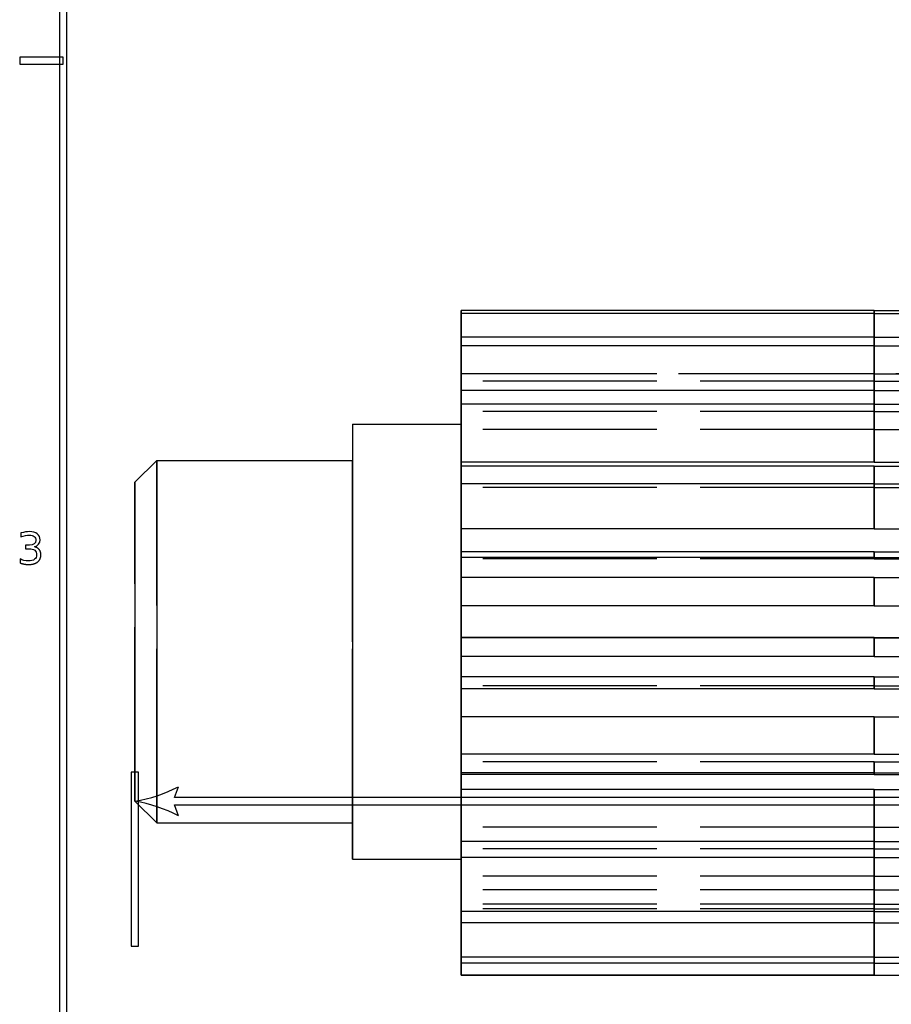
# Model space of a CAD drawing. Header units: millimetres. Extents: x -205 to 205, y -138 to 138.
# Tile 2 of 17: x -205 to -145, y 2 to 70. Entities that reach past the tile are written whole.
import ezdxf

# ---------------------------------------------------------------- set-up
doc = ezdxf.new("R2010")
doc.units = ezdxf.units.MM
doc.linetypes.add('ACAD_ISO02W100', pattern=[15, 12, -3])
doc.layers.add('不可见轮廓', color=7, linetype='ACAD_ISO02W100')
doc.layers.add('可见轮廓', color=7, linetype='Continuous')

msp = doc.modelspace()

# ---------------------------------------------------------------- linework, layer by layer
at = {"layer": '不可见轮廓'}
for p, q in [((-146.047, 49.888), (-174.547, 49.888)), ((-146.047, 49.888), (-117.547, 49.888)), ((-146.047, 48.276), (-174.547, 48.276)), ((-146.047, 48.276), (-117.547, 48.276)), ((-146.047, 47.668), (-174.547, 47.668)), ((-146.047, 47.668), (-117.547, 47.668)), ((-174.547, 45.759), (-117.547, 45.759)), ((-146.047, 45.726), (-174.547, 45.726)), ((-146.047, 45.726), (-174.547, 45.726)), ((-146.047, 45.726), (-117.547, 45.726)), ((-146.047, 45.726), (-117.547, 45.726)), ((-146.047, 45.232), (-174.547, 45.232)), ((-146.047, 45.232), (-174.547, 45.232)), ((-146.047, 45.232), (-117.547, 45.232)), ((-146.047, 45.232), (-117.547, 45.232)), ((-146.047, 44.588), (-174.547, 44.588)), ((-146.047, 44.579), (-174.547, 44.579)), ((-146.047, 44.579), (-174.547, 44.579)), ((-146.047, 44.588), (-117.547, 44.588)), ((-146.047, 44.579), (-117.547, 44.579)), ((-146.047, 44.579), (-117.547, 44.579)), ((-146.047, 43.635), (-174.547, 43.635)), ((-146.047, 43.635), (-117.547, 43.635)), ((-146.047, 43.141), (-174.547, 43.141)), ((-146.047, 43.141), (-174.547, 43.141)), ((-146.047, 43.141), (-117.547, 43.141)), ((-146.047, 43.141), (-117.547, 43.141)), ((-146.047, 41.894), (-174.547, 41.894)), ((-146.047, 41.894), (-174.547, 41.894)), ((-146.047, 41.894), (-117.547, 41.894)), ((-146.047, 41.894), (-117.547, 41.894)), ((-146.047, 39.639), (-174.547, 39.639)), ((-146.047, 39.639), (-117.547, 39.639)), ((-146.047, 39.361), (-174.547, 39.361)), ((-146.047, 39.361), (-117.547, 39.361)), ((-146.047, 38.147), (-174.547, 38.147)), ((-146.047, 38.147), (-117.547, 38.147)), ((-146.047, 37.907), (-174.547, 37.907)), ((-146.047, 37.907), (-174.547, 37.907)), ((-146.047, 37.907), (-117.547, 37.907)), ((-146.047, 37.907), (-117.547, 37.907)), ((-146.047, 35.037), (-174.547, 35.037)), ((-146.047, 35.037), (-117.547, 35.037)), ((-146.047, 33.058), (-174.547, 33.058)), ((-146.047, 32.975), (-174.547, 32.975)), ((-146.047, 32.975), (-174.547, 32.975)), ((-146.047, 33.058), (-117.547, 33.058)), ((-146.047, 32.975), (-117.547, 32.975)), ((-146.047, 32.975), (-117.547, 32.975)), ((-146.047, 31.692), (-174.547, 31.692)), ((-146.047, 31.692), (-117.547, 31.692)), ((-146.047, 29.744), (-174.547, 29.744)), ((-146.047, 29.744), (-117.547, 29.744)), ((-146.047, 27.535), (-174.547, 27.535)), ((-146.047, 27.535), (-174.547, 27.535)), ((-146.047, 27.535), (-117.547, 27.535)), ((-146.047, 27.535), (-117.547, 27.535)), ((-146.047, 26.24), (-174.547, 26.24)), ((-146.047, 26.24), (-117.547, 26.24)), ((-146.047, 24.843), (-174.547, 24.843)), ((-146.047, 24.843), (-117.547, 24.843)), ((-146.047, 24.23), (-174.547, 24.23)), ((-146.047, 24.23), (-174.547, 24.23)), ((-146.047, 24.23), (-117.547, 24.23)), ((-146.047, 24.23), (-117.547, 24.23)), ((-146.047, 22.071), (-174.547, 22.071)), ((-146.047, 22.071), (-117.547, 22.071)), ((-146.047, 19.513), (-174.547, 19.513)), ((-146.047, 19.513), (-117.547, 19.513)), ((-146.047, 18.985), (-174.547, 18.985)), ((-146.047, 18.985), (-174.547, 18.985)), ((-146.047, 18.985), (-117.547, 18.985)), ((-146.047, 18.985), (-117.547, 18.985)), ((-146.047, 18.208), (-174.547, 18.208)), ((-146.047, 18.208), (-117.547, 18.208)), ((-146.047, 17.067), (-174.547, 17.067)), ((-146.047, 17.067), (-117.547, 17.067)), ((-146.047, 14.476), (-174.547, 14.476)), ((-146.047, 14.476), (-174.547, 14.476)), ((-146.047, 14.476), (-117.547, 14.476)), ((-146.047, 14.476), (-117.547, 14.476)), ((-146.047, 13.474), (-174.547, 13.474)), ((-146.047, 12.969), (-174.547, 12.969)), ((-146.047, 12.969), (-174.547, 12.969)), ((-146.047, 13.474), (-117.547, 13.474)), ((-146.047, 12.969), (-117.547, 12.969)), ((-146.047, 12.969), (-117.547, 12.969)), ((-146.047, 12.378), (-174.547, 12.378)), ((-146.047, 12.378), (-117.547, 12.378)), ((-146.047, 11.102), (-174.547, 11.102)), ((-146.047, 11.102), (-174.547, 11.102)), ((-146.047, 11.102), (-117.547, 11.102)), ((-146.047, 11.102), (-117.547, 11.102)), ((-146.047, 10.141), (-174.547, 10.141)), ((-146.047, 10.141), (-174.547, 10.141)), ((-146.047, 10.141), (-117.547, 10.141)), ((-146.047, 10.141), (-117.547, 10.141)), ((-146.047, 9.164), (-174.547, 9.164)), ((-146.047, 9.164), (-174.547, 9.164)), ((-146.047, 8.834), (-174.547, 8.834)), ((-146.047, 8.834), (-174.547, 8.834)), ((-146.047, 9.164), (-117.547, 9.164)), ((-146.047, 9.164), (-117.547, 9.164)), ((-146.047, 8.834), (-117.547, 8.834)), ((-146.047, 8.834), (-117.547, 8.834)), ((-146.047, 8.659), (-174.547, 8.659)), ((-146.047, 8.659), (-117.547, 8.659)), ((-146.047, 7.87), (-174.547, 7.87)), ((-146.047, 7.87), (-117.547, 7.87)), ((-146.047, 5.498), (-174.547, 5.498)), ((-146.047, 5.498), (-117.547, 5.498)), ((-146.047, 5.085), (-174.547, 5.085)), ((-146.047, 5.085), (-117.547, 5.085)), ((-146.047, 4.27), (-174.547, 4.27)), ((-146.047, 4.27), (-117.547, 4.27))]:
    msp.add_line(p, q, dxfattribs=at)
for points, degree, knots in [([(-174.547, 45.726), (-174.547, 46.128), (-174.547, 46.549), (-174.547, 46.958), (-174.547, 47.299), (-174.547, 47.628), (-174.547, 47.947), (-174.547, 48.72), (-174.547, 49.437), (-174.547, 50.096)], 3, [0, 0, 0, 0, 1.233547, 1.233547, 1.233547, 2.263927, 2.263927, 2.263927, 4.769968, 4.769968, 4.769968, 4.769968]), ([(-174.547, 50.096), (-174.547, 49.437), (-174.547, 48.72), (-174.547, 47.947), (-174.547, 47.628), (-174.547, 47.299), (-174.547, 46.958), (-174.547, 46.549), (-174.547, 46.128), (-174.547, 45.726)], 3, [0, 0, 0, 0, 2.506042, 2.506042, 2.506042, 3.536421, 3.536421, 3.536421, 4.769968, 4.769968, 4.769968, 4.769968]), ([(-174.547, 45.232), (-174.547, 45.822), (-174.547, 46.431), (-174.547, 46.942), (-174.547, 47.458), (-174.547, 48.711), (-174.547, 49.888)], 2, [0, 0, 0, 1.233547, 1.233547, 2.263927, 2.263927, 4.769968, 4.769968, 4.769968]), ([(-146.047, 45.726), (-146.047, 46.128), (-146.047, 46.549), (-146.047, 46.958), (-146.047, 47.299), (-146.047, 47.628), (-146.047, 47.947), (-146.047, 48.72), (-146.047, 49.437), (-146.047, 50.096)], 3, [0, 0, 0, 0, 1.233547, 1.233547, 1.233547, 2.263927, 2.263927, 2.263927, 4.769968, 4.769968, 4.769968, 4.769968]), ([(-146.047, 50.096), (-146.047, 49.437), (-146.047, 48.72), (-146.047, 47.947), (-146.047, 47.628), (-146.047, 47.299), (-146.047, 46.958), (-146.047, 46.549), (-146.047, 46.128), (-146.047, 45.726)], 3, [0, 0, 0, 0, 2.506042, 2.506042, 2.506042, 3.536421, 3.536421, 3.536421, 4.769968, 4.769968, 4.769968, 4.769968]), ([(-146.047, 45.232), (-146.047, 45.822), (-146.047, 46.431), (-146.047, 46.942), (-146.047, 47.458), (-146.047, 48.711), (-146.047, 49.888)], 2, [0, 0, 0, 1.233547, 1.233547, 2.263927, 2.263927, 4.769968, 4.769968, 4.769968]), ([(-174.547, 44.579), (-174.547, 44.955), (-174.547, 45.359), (-174.547, 45.734), (-174.547, 46.049), (-174.547, 46.329), (-174.547, 46.597), (-174.547, 47.244), (-174.547, 47.795), (-174.547, 48.276)], 3, [0, 0, 0, 0, 1.233547, 1.233547, 1.233547, 2.263927, 2.263927, 2.263927, 4.769968, 4.769968, 4.769968, 4.769968]), ([(-174.547, 48.276), (-174.547, 47.486), (-174.547, 46.681), (-174.547, 45.943), (-174.547, 45.232)], 2, [0, 0, 0, 0.519121, 0.519121, 1, 1, 1]), ([(-174.547, 48.276), (-174.547, 47.795), (-174.547, 47.244), (-174.547, 46.597), (-174.547, 46.329), (-174.547, 46.049), (-174.547, 45.734), (-174.547, 45.359), (-174.547, 44.955), (-174.547, 44.579)], 3, [0, 0, 0, 0, 2.506042, 2.506042, 2.506042, 3.536421, 3.536421, 3.536421, 4.769968, 4.769968, 4.769968, 4.769968]), ([(-146.047, 44.579), (-146.047, 44.955), (-146.047, 45.359), (-146.047, 45.734), (-146.047, 46.049), (-146.047, 46.329), (-146.047, 46.597), (-146.047, 47.244), (-146.047, 47.795), (-146.047, 48.276)], 3, [0, 0, 0, 0, 1.233547, 1.233547, 1.233547, 2.263927, 2.263927, 2.263927, 4.769968, 4.769968, 4.769968, 4.769968]), ([(-146.047, 48.276), (-146.047, 47.486), (-146.047, 46.681), (-146.047, 45.943), (-146.047, 45.232)], 2, [0, 0, 0, 0.519121, 0.519121, 1, 1, 1]), ([(-146.047, 48.276), (-146.047, 47.795), (-146.047, 47.244), (-146.047, 46.597), (-146.047, 46.329), (-146.047, 46.049), (-146.047, 45.734), (-146.047, 45.359), (-146.047, 44.955), (-146.047, 44.579)], 3, [0, 0, 0, 0, 2.506042, 2.506042, 2.506042, 3.536421, 3.536421, 3.536421, 4.769968, 4.769968, 4.769968, 4.769968]), ([(-174.547, 43.141), (-174.547, 43.491), (-174.547, 43.833), (-174.547, 44.2), (-174.547, 44.506), (-174.547, 44.84), (-174.547, 45.175), (-174.547, 45.992), (-174.547, 46.835), (-174.547, 47.668)], 3, [0, 0, 0, 0, 1.233547, 1.233547, 1.233547, 2.263927, 2.263927, 2.263927, 4.769968, 4.769968, 4.769968, 4.769968]), ([(-146.047, 43.141), (-146.047, 43.491), (-146.047, 43.833), (-146.047, 44.2), (-146.047, 44.506), (-146.047, 44.84), (-146.047, 45.175), (-146.047, 45.992), (-146.047, 46.835), (-146.047, 47.668)], 3, [0, 0, 0, 0, 1.233547, 1.233547, 1.233547, 2.263927, 2.263927, 2.263927, 4.769968, 4.769968, 4.769968, 4.769968]), ([(-174.547, 41.894), (-174.547, 42.208), (-174.547, 42.561), (-174.547, 42.869), (-174.547, 43.129), (-174.547, 43.337), (-174.547, 43.529), (-174.547, 43.992), (-174.547, 44.329), (-174.547, 44.588)], 3, [0, 0, 0, 0, 1.233547, 1.233547, 1.233547, 2.263927, 2.263927, 2.263927, 4.769968, 4.769968, 4.769968, 4.769968]), ([(-174.547, 44.588), (-174.547, 44.329), (-174.547, 43.992), (-174.547, 43.529), (-174.547, 43.337), (-174.547, 43.129), (-174.547, 42.869), (-174.547, 42.561), (-174.547, 42.208), (-174.547, 41.894)], 3, [0, 0, 0, 0, 2.506042, 2.506042, 2.506042, 3.536421, 3.536421, 3.536421, 4.769968, 4.769968, 4.769968, 4.769968]), ([(-146.047, 41.894), (-146.047, 42.208), (-146.047, 42.561), (-146.047, 42.869), (-146.047, 43.129), (-146.047, 43.337), (-146.047, 43.529), (-146.047, 43.992), (-146.047, 44.329), (-146.047, 44.588)], 3, [0, 0, 0, 0, 1.233547, 1.233547, 1.233547, 2.263927, 2.263927, 2.263927, 4.769968, 4.769968, 4.769968, 4.769968]), ([(-146.047, 44.588), (-146.047, 44.329), (-146.047, 43.992), (-146.047, 43.529), (-146.047, 43.337), (-146.047, 43.129), (-146.047, 42.869), (-146.047, 42.561), (-146.047, 42.208), (-146.047, 41.894)], 3, [0, 0, 0, 0, 2.506042, 2.506042, 2.506042, 3.536421, 3.536421, 3.536421, 4.769968, 4.769968, 4.769968, 4.769968]), ([(-174.547, 39.639), (-174.547, 39.914), (-174.547, 40.169), (-174.547, 40.465), (-174.547, 40.71), (-174.547, 41.002), (-174.547, 41.3), (-174.547, 42.029), (-174.547, 42.825), (-174.547, 43.635)], 3, [0, 0, 0, 0, 1.233547, 1.233547, 1.233547, 2.263927, 2.263927, 2.263927, 4.769968, 4.769968, 4.769968, 4.769968]), ([(-146.047, 39.639), (-146.047, 39.914), (-146.047, 40.169), (-146.047, 40.465), (-146.047, 40.71), (-146.047, 41.002), (-146.047, 41.3), (-146.047, 42.029), (-146.047, 42.825), (-146.047, 43.635)], 3, [0, 0, 0, 0, 1.233547, 1.233547, 1.233547, 2.263927, 2.263927, 2.263927, 4.769968, 4.769968, 4.769968, 4.769968]), ([(-174.547, 37.907), (-174.547, 38.134), (-174.547, 38.404), (-174.547, 38.617), (-174.547, 38.798), (-174.547, 38.915), (-174.547, 39.016), (-174.547, 39.252), (-174.547, 39.347), (-174.547, 39.361)], 3, [0, 0, 0, 0, 1.233547, 1.233547, 1.233547, 2.263927, 2.263927, 2.263927, 4.769968, 4.769968, 4.769968, 4.769968]), ([(-174.547, 39.361), (-174.547, 39.347), (-174.547, 39.252), (-174.547, 39.016), (-174.547, 38.915), (-174.547, 38.798), (-174.547, 38.617), (-174.547, 38.404), (-174.547, 38.134), (-174.547, 37.907)], 3, [0, 0, 0, 0, 2.506042, 2.506042, 2.506042, 3.536421, 3.536421, 3.536421, 4.769968, 4.769968, 4.769968, 4.769968]), ([(-146.047, 37.907), (-146.047, 38.134), (-146.047, 38.404), (-146.047, 38.617), (-146.047, 38.798), (-146.047, 38.915), (-146.047, 39.016), (-146.047, 39.252), (-146.047, 39.347), (-146.047, 39.361)], 3, [0, 0, 0, 0, 1.233547, 1.233547, 1.233547, 2.263927, 2.263927, 2.263927, 4.769968, 4.769968, 4.769968, 4.769968]), ([(-146.047, 39.361), (-146.047, 39.347), (-146.047, 39.252), (-146.047, 39.016), (-146.047, 38.915), (-146.047, 38.798), (-146.047, 38.617), (-146.047, 38.404), (-146.047, 38.134), (-146.047, 37.907)], 3, [0, 0, 0, 0, 2.506042, 2.506042, 2.506042, 3.536421, 3.536421, 3.536421, 4.769968, 4.769968, 4.769968, 4.769968]), ([(-174.547, 35.037), (-174.547, 35.213), (-174.547, 35.357), (-174.547, 35.556), (-174.547, 35.719), (-174.547, 35.943), (-174.547, 36.177), (-174.547, 36.753), (-174.547, 37.432), (-174.547, 38.147)], 3, [0, 0, 0, 0, 1.233547, 1.233547, 1.233547, 2.263927, 2.263927, 2.263927, 4.769968, 4.769968, 4.769968, 4.769968]), ([(-146.047, 35.037), (-146.047, 35.213), (-146.047, 35.357), (-146.047, 35.556), (-146.047, 35.719), (-146.047, 35.943), (-146.047, 36.177), (-146.047, 36.753), (-146.047, 37.432), (-146.047, 38.147)], 3, [0, 0, 0, 0, 1.233547, 1.233547, 1.233547, 2.263927, 2.263927, 2.263927, 4.769968, 4.769968, 4.769968, 4.769968]), ([(-174.547, 32.975), (-174.547, 33.093), (-174.547, 33.256), (-174.547, 33.356), (-174.547, 33.438), (-174.547, 33.456), (-174.547, 33.458)], 3, [0, 0, 0, 0, 1.233547, 1.233547, 1.233547, 2.205299, 2.205299, 2.205299, 2.205299]), ([(-174.547, 33.458), (-174.547, 33.456), (-174.547, 33.438), (-174.547, 33.356), (-174.547, 33.256), (-174.547, 33.093), (-174.547, 32.975)], 3, [0, 0, 0, 0, 0.440644, 0.440644, 0.440644, 1, 1, 1, 1]), ([(-146.047, 32.975), (-146.047, 33.093), (-146.047, 33.256), (-146.047, 33.356), (-146.047, 33.438), (-146.047, 33.456), (-146.047, 33.458)], 3, [0, 0, 0, 0, 1.233547, 1.233547, 1.233547, 2.205299, 2.205299, 2.205299, 2.205299]), ([(-146.047, 33.458), (-146.047, 33.456), (-146.047, 33.438), (-146.047, 33.356), (-146.047, 33.256), (-146.047, 33.093), (-146.047, 32.975)], 3, [0, 0, 0, 0, 0.440644, 0.440644, 0.440644, 1, 1, 1, 1]), ([(-174.547, 29.744), (-174.547, 29.805), (-174.547, 29.826), (-174.547, 29.909), (-174.547, 29.976), (-174.547, 30.113), (-174.547, 30.262), (-174.547, 30.634), (-174.547, 31.135), (-174.547, 31.692)], 3, [0, 0, 0, 0, 1.233547, 1.233547, 1.233547, 2.263927, 2.263927, 2.263927, 4.769968, 4.769968, 4.769968, 4.769968]), ([(-146.047, 29.744), (-146.047, 29.805), (-146.047, 29.826), (-146.047, 29.909), (-146.047, 29.976), (-146.047, 30.113), (-146.047, 30.262), (-146.047, 30.634), (-146.047, 31.135), (-146.047, 31.692)], 3, [0, 0, 0, 0, 1.233547, 1.233547, 1.233547, 2.263927, 2.263927, 2.263927, 4.769968, 4.769968, 4.769968, 4.769968]), ([(-174.547, 26.24), (-174.547, 26.602), (-174.547, 26.92), (-174.547, 27.167), (-174.547, 27.267), (-174.547, 27.353), (-174.547, 27.423), (-174.547, 27.469), (-174.547, 27.505), (-174.547, 27.53), (-174.547, 27.552), (-174.547, 27.561), (-174.547, 27.56)], 3, [0, 0, 0, 0, 1.971548, 1.971548, 1.971548, 2.768484, 2.768484, 2.768484, 3.283736, 3.283736, 3.283736, 3.794673, 3.794673, 3.794673, 3.794673]), ([(-146.047, 26.24), (-146.047, 26.602), (-146.047, 26.92), (-146.047, 27.167), (-146.047, 27.267), (-146.047, 27.353), (-146.047, 27.423), (-146.047, 27.469), (-146.047, 27.505), (-146.047, 27.53), (-146.047, 27.552), (-146.047, 27.561), (-146.047, 27.56)], 3, [0, 0, 0, 0, 1.971548, 1.971548, 1.971548, 2.768484, 2.768484, 2.768484, 3.283736, 3.283736, 3.283736, 3.794673, 3.794673, 3.794673, 3.794673]), ([(-174.547, 24.013), (-174.547, 24.02), (-174.547, 24.118), (-174.547, 24.253), (-174.547, 24.405), (-174.547, 24.602), (-174.547, 24.843)], 3, [0, 0, 0, 0, 0.477541, 0.477541, 0.477541, 1, 1, 1, 1]), ([(-146.047, 24.013), (-146.047, 24.02), (-146.047, 24.118), (-146.047, 24.253), (-146.047, 24.405), (-146.047, 24.602), (-146.047, 24.843)], 3, [0, 0, 0, 0, 0.477541, 0.477541, 0.477541, 1, 1, 1, 1]), ([(-174.547, 19.513), (-174.547, 20.156), (-174.547, 20.752), (-174.547, 21.232), (-174.547, 21.426), (-174.547, 21.608), (-174.547, 21.725), (-174.547, 21.867), (-174.547, 21.95), (-174.547, 22.071)], 3, [0, 0, 0, 0, 2.506042, 2.506042, 2.506042, 3.536421, 3.536421, 3.536421, 4.769968, 4.769968, 4.769968, 4.769968]), ([(-146.047, 19.513), (-146.047, 20.156), (-146.047, 20.752), (-146.047, 21.232), (-146.047, 21.426), (-146.047, 21.608), (-146.047, 21.725), (-146.047, 21.867), (-146.047, 21.95), (-146.047, 22.071)], 3, [0, 0, 0, 0, 2.506042, 2.506042, 2.506042, 3.536421, 3.536421, 3.536421, 4.769968, 4.769968, 4.769968, 4.769968]), ([(-174.547, 18.109), (-174.547, 18.11), (-174.547, 18.153), (-174.547, 18.277), (-174.547, 18.402), (-174.547, 18.74), (-174.547, 18.985)], 3, [0, 0, 0, 0, 0.480665, 0.480665, 0.480665, 1, 1, 1, 1]), ([(-174.547, 18.985), (-174.547, 18.74), (-174.547, 18.402), (-174.547, 18.277), (-174.547, 18.153), (-174.547, 18.11), (-174.547, 18.109)], 3, [0, 0, 0, 0, 1.74225, 1.74225, 1.74225, 3.354769, 3.354769, 3.354769, 3.354769]), ([(-146.047, 18.109), (-146.047, 18.11), (-146.047, 18.153), (-146.047, 18.277), (-146.047, 18.402), (-146.047, 18.74), (-146.047, 18.985)], 3, [0, 0, 0, 0, 0.480665, 0.480665, 0.480665, 1, 1, 1, 1]), ([(-146.047, 18.985), (-146.047, 18.74), (-146.047, 18.402), (-146.047, 18.277), (-146.047, 18.153), (-146.047, 18.11), (-146.047, 18.109)], 3, [0, 0, 0, 0, 1.74225, 1.74225, 1.74225, 3.354769, 3.354769, 3.354769, 3.354769]), ([(-174.547, 13.474), (-174.547, 14.245), (-174.547, 14.991), (-174.547, 15.651), (-174.547, 15.919), (-174.547, 16.181), (-174.547, 16.387), (-174.547, 16.637), (-174.547, 16.839), (-174.547, 17.067)], 3, [0, 0, 0, 0, 2.506042, 2.506042, 2.506042, 3.536421, 3.536421, 3.536421, 4.769968, 4.769968, 4.769968, 4.769968]), ([(-146.047, 13.474), (-146.047, 14.245), (-146.047, 14.991), (-146.047, 15.651), (-146.047, 15.919), (-146.047, 16.181), (-146.047, 16.387), (-146.047, 16.637), (-146.047, 16.839), (-146.047, 17.067)], 3, [0, 0, 0, 0, 2.506042, 2.506042, 2.506042, 3.536421, 3.536421, 3.536421, 4.769968, 4.769968, 4.769968, 4.769968]), ([(-174.547, 12.378), (-174.547, 12.516), (-174.547, 12.735), (-174.547, 13.088), (-174.547, 13.236), (-174.547, 13.401), (-174.547, 13.623), (-174.547, 13.887), (-174.547, 14.202), (-174.547, 14.476)], 3, [0, 0, 0, 0, 2.506042, 2.506042, 2.506042, 3.536421, 3.536421, 3.536421, 4.769968, 4.769968, 4.769968, 4.769968]), ([(-174.547, 14.476), (-174.547, 14.202), (-174.547, 13.887), (-174.547, 13.623), (-174.547, 13.401), (-174.547, 13.236), (-174.547, 13.088), (-174.547, 12.735), (-174.547, 12.516), (-174.547, 12.378)], 3, [0, 0, 0, 0, 1.233547, 1.233547, 1.233547, 2.263927, 2.263927, 2.263927, 4.769968, 4.769968, 4.769968, 4.769968]), ([(-146.047, 12.378), (-146.047, 12.516), (-146.047, 12.735), (-146.047, 13.088), (-146.047, 13.236), (-146.047, 13.401), (-146.047, 13.623), (-146.047, 13.887), (-146.047, 14.202), (-146.047, 14.476)], 3, [0, 0, 0, 0, 2.506042, 2.506042, 2.506042, 3.536421, 3.536421, 3.536421, 4.769968, 4.769968, 4.769968, 4.769968]), ([(-146.047, 14.476), (-146.047, 14.202), (-146.047, 13.887), (-146.047, 13.623), (-146.047, 13.401), (-146.047, 13.236), (-146.047, 13.088), (-146.047, 12.735), (-146.047, 12.516), (-146.047, 12.378)], 3, [0, 0, 0, 0, 1.233547, 1.233547, 1.233547, 2.263927, 2.263927, 2.263927, 4.769968, 4.769968, 4.769968, 4.769968]), ([(-174.547, 8.659), (-174.547, 9.49), (-174.547, 10.319), (-174.547, 11.101), (-174.547, 11.421), (-174.547, 11.737), (-174.547, 12.016), (-174.547, 12.351), (-174.547, 12.653), (-174.547, 12.969)], 3, [0, 0, 0, 0, 2.506042, 2.506042, 2.506042, 3.536421, 3.536421, 3.536421, 4.769968, 4.769968, 4.769968, 4.769968]), ([(-146.047, 8.659), (-146.047, 9.49), (-146.047, 10.319), (-146.047, 11.101), (-146.047, 11.421), (-146.047, 11.737), (-146.047, 12.016), (-146.047, 12.351), (-146.047, 12.653), (-146.047, 12.969)], 3, [0, 0, 0, 0, 2.506042, 2.506042, 2.506042, 3.536421, 3.536421, 3.536421, 4.769968, 4.769968, 4.769968, 4.769968]), ([(-174.547, 7.87), (-174.547, 8.244), (-174.547, 8.693), (-174.547, 9.255), (-174.547, 9.487), (-174.547, 9.734), (-174.547, 10.025), (-174.547, 10.37), (-174.547, 10.753), (-174.547, 11.102)], 3, [0, 0, 0, 0, 2.506042, 2.506042, 2.506042, 3.536421, 3.536421, 3.536421, 4.769968, 4.769968, 4.769968, 4.769968]), ([(-174.547, 11.102), (-174.547, 10.753), (-174.547, 10.37), (-174.547, 10.025), (-174.547, 9.734), (-174.547, 9.487), (-174.547, 9.255), (-174.547, 8.693), (-174.547, 8.244), (-174.547, 7.87)], 3, [0, 0, 0, 0, 1.233547, 1.233547, 1.233547, 2.263927, 2.263927, 2.263927, 4.769968, 4.769968, 4.769968, 4.769968]), ([(-146.047, 7.87), (-146.047, 8.244), (-146.047, 8.693), (-146.047, 9.255), (-146.047, 9.487), (-146.047, 9.734), (-146.047, 10.025), (-146.047, 10.37), (-146.047, 10.753), (-146.047, 11.102)], 3, [0, 0, 0, 0, 2.506042, 2.506042, 2.506042, 3.536421, 3.536421, 3.536421, 4.769968, 4.769968, 4.769968, 4.769968]), ([(-146.047, 11.102), (-146.047, 10.753), (-146.047, 10.37), (-146.047, 10.025), (-146.047, 9.734), (-146.047, 9.487), (-146.047, 9.255), (-146.047, 8.693), (-146.047, 8.244), (-146.047, 7.87)], 3, [0, 0, 0, 0, 1.233547, 1.233547, 1.233547, 2.263927, 2.263927, 2.263927, 4.769968, 4.769968, 4.769968, 4.769968]), ([(-174.547, 10.141), (-174.547, 9.768), (-174.547, 9.387), (-174.547, 8.999), (-174.547, 8.636), (-174.547, 8.251), (-174.547, 7.87)], 3, [0, 0, 0, 0, 1.233547, 1.233547, 1.233547, 2.381213, 2.381213, 2.381213, 2.381213]), ([(-174.547, 5.498), (-174.547, 6.314), (-174.547, 7.153), (-174.547, 7.987), (-174.547, 8.329), (-174.547, 8.673), (-174.547, 8.999), (-174.547, 9.387), (-174.547, 9.768), (-174.547, 10.141)], 3, [0, 0, 0, 0, 2.506042, 2.506042, 2.506042, 3.536421, 3.536421, 3.536421, 4.769968, 4.769968, 4.769968, 4.769968]), ([(-146.047, 10.141), (-146.047, 9.768), (-146.047, 9.387), (-146.047, 8.999), (-146.047, 8.636), (-146.047, 8.251), (-146.047, 7.87)], 3, [0, 0, 0, 0, 1.233547, 1.233547, 1.233547, 2.381213, 2.381213, 2.381213, 2.381213]), ([(-146.047, 5.498), (-146.047, 6.314), (-146.047, 7.153), (-146.047, 7.987), (-146.047, 8.329), (-146.047, 8.673), (-146.047, 8.999), (-146.047, 9.387), (-146.047, 9.768), (-146.047, 10.141)], 3, [0, 0, 0, 0, 2.506042, 2.506042, 2.506042, 3.536421, 3.536421, 3.536421, 4.769968, 4.769968, 4.769968, 4.769968]), ([(-174.547, 5.085), (-174.547, 5.66), (-174.547, 6.305), (-174.547, 7.021), (-174.547, 7.315), (-174.547, 7.627), (-174.547, 7.957), (-174.547, 8.353), (-174.547, 8.771), (-174.547, 9.164)], 3, [0, 0, 0, 0, 2.506042, 2.506042, 2.506042, 3.536421, 3.536421, 3.536421, 4.769968, 4.769968, 4.769968, 4.769968]), ([(-174.547, 9.164), (-174.547, 8.771), (-174.547, 8.353), (-174.547, 7.957), (-174.547, 7.627), (-174.547, 7.315), (-174.547, 7.021), (-174.547, 6.305), (-174.547, 5.66), (-174.547, 5.085)], 3, [0, 0, 0, 0, 1.233547, 1.233547, 1.233547, 2.263927, 2.263927, 2.263927, 4.769968, 4.769968, 4.769968, 4.769968]), ([(-174.547, 8.834), (-174.547, 8.181), (-174.547, 7.497), (-174.547, 6.842), (-174.547, 6.234), (-174.547, 5.648), (-174.547, 5.085)], 3, [0, 0, 0, 0, 2.001485, 2.001485, 2.001485, 3.856471, 3.856471, 3.856471, 3.856471]), ([(-174.547, 4.27), (-174.547, 5), (-174.547, 5.772), (-174.547, 6.586), (-174.547, 7.318), (-174.547, 8.095), (-174.547, 8.834)], 3, [0, 0, 0, 0, 2.506042, 2.506042, 2.506042, 4.769968, 4.769968, 4.769968, 4.769968]), ([(-146.047, 5.085), (-146.047, 5.66), (-146.047, 6.305), (-146.047, 7.021), (-146.047, 7.315), (-146.047, 7.627), (-146.047, 7.957), (-146.047, 8.353), (-146.047, 8.771), (-146.047, 9.164)], 3, [0, 0, 0, 0, 2.506042, 2.506042, 2.506042, 3.536421, 3.536421, 3.536421, 4.769968, 4.769968, 4.769968, 4.769968]), ([(-146.047, 9.164), (-146.047, 8.771), (-146.047, 8.353), (-146.047, 7.957), (-146.047, 7.627), (-146.047, 7.315), (-146.047, 7.021), (-146.047, 6.305), (-146.047, 5.66), (-146.047, 5.085)], 3, [0, 0, 0, 0, 1.233547, 1.233547, 1.233547, 2.263927, 2.263927, 2.263927, 4.769968, 4.769968, 4.769968, 4.769968]), ([(-146.047, 8.834), (-146.047, 8.181), (-146.047, 7.497), (-146.047, 6.842), (-146.047, 6.234), (-146.047, 5.648), (-146.047, 5.085)], 3, [0, 0, 0, 0, 2.001485, 2.001485, 2.001485, 3.856471, 3.856471, 3.856471, 3.856471]), ([(-146.047, 4.27), (-146.047, 5), (-146.047, 5.772), (-146.047, 6.586), (-146.047, 7.318), (-146.047, 8.095), (-146.047, 8.834)], 3, [0, 0, 0, 0, 2.506042, 2.506042, 2.506042, 4.769968, 4.769968, 4.769968, 4.769968])]:
    msp.add_open_spline(points, degree=degree, knots=knots, dxfattribs=at)
for points, degree in [([(-174.547, 49.888), (-174.547, 50.013), (-174.547, 50.096)], 2), ([(-174.547, 47.668), (-174.547, 47.991), (-174.547, 48.276)], 2), ([(-174.547, 45.726), (-174.547, 45.759), (-174.547, 45.759)], 2), ([(-174.547, 45.759), (-174.547, 45.759), (-174.547, 45.726)], 2), ([(-174.547, 45.232), (-174.547, 44.969), (-174.547, 44.579)], 2), ([(-174.547, 44.579), (-174.547, 44.969), (-174.547, 45.232)], 2), ([(-174.547, 43.635), (-174.547, 44.127), (-174.547, 44.588)], 2), ([(-174.547, 44.588), (-174.547, 44.065), (-174.547, 43.612), (-174.547, 43.141)], 3), ([(-146.047, 44.588), (-146.047, 44.065), (-146.047, 43.612), (-146.047, 43.141)], 3), ([(-174.547, 43.141), (-174.547, 42.572), (-174.547, 41.894)], 2), ([(-174.547, 41.894), (-174.547, 42.572), (-174.547, 43.141)], 2), ([(-182.047, 12.259), (-182.047, 12.636), (-182.047, 13.745), (-182.047, 15.532), (-182.047, 17.907), (-182.047, 20.751), (-182.047, 23.922), (-182.047, 27.259), (-182.047, 30.597), (-182.047, 33.768), (-182.047, 36.612), (-182.047, 38.987), (-182.047, 40.774), (-182.047, 41.883), (-182.047, 42.259)], 1), ([(-174.547, 12.259), (-174.547, 12.636), (-174.547, 13.745), (-174.547, 15.532), (-174.547, 17.907), (-174.547, 20.751), (-174.547, 23.922), (-174.547, 27.259), (-174.547, 30.597), (-174.547, 33.768), (-174.547, 36.612), (-174.547, 38.987), (-174.547, 40.774), (-174.547, 41.883), (-174.547, 42.259)], 1), ([(-174.547, 42.259), (-174.547, 41.883), (-174.547, 40.774), (-174.547, 38.987), (-174.547, 36.612), (-174.547, 33.768), (-174.547, 30.597), (-174.547, 27.259), (-174.547, 23.922), (-174.547, 20.751), (-174.547, 17.907), (-174.547, 15.532), (-174.547, 13.745), (-174.547, 12.636), (-174.547, 12.259)], 1), ([(-195.547, 14.759), (-195.547, 15.073), (-195.547, 15.997), (-195.547, 17.487), (-195.547, 19.466), (-195.547, 21.836), (-195.547, 24.478), (-195.547, 27.259), (-195.547, 30.041), (-195.547, 32.683), (-195.547, 35.053), (-195.547, 37.032), (-195.547, 38.522), (-195.547, 39.446), (-195.547, 39.759)], 1), ([(-182.047, 14.759), (-182.047, 15.073), (-182.047, 15.997), (-182.047, 17.487), (-182.047, 19.466), (-182.047, 21.836), (-182.047, 24.478), (-182.047, 27.259), (-182.047, 30.041), (-182.047, 32.683), (-182.047, 35.053), (-182.047, 37.032), (-182.047, 38.522), (-182.047, 39.446), (-182.047, 39.759)], 1), ([(-182.047, 39.759), (-182.047, 39.446), (-182.047, 38.522), (-182.047, 37.032), (-182.047, 35.053), (-182.047, 32.683), (-182.047, 30.041), (-182.047, 27.259), (-182.047, 24.478), (-182.047, 21.836), (-182.047, 19.466), (-182.047, 17.487), (-182.047, 15.997), (-182.047, 15.073), (-182.047, 14.759)], 1), ([(-174.547, 37.907), (-174.547, 38.814), (-174.547, 39.639)], 2), ([(-174.547, 39.361), (-174.547, 38.662), (-174.547, 37.907)], 2), ([(-174.547, 38.147), (-174.547, 38.765), (-174.547, 39.361)], 2), ([(-197.047, 16.259), (-197.047, 16.535), (-197.047, 17.349), (-197.047, 18.659), (-197.047, 20.401), (-197.047, 22.487), (-197.047, 24.812), (-197.047, 27.259), (-197.047, 29.707), (-197.047, 32.032), (-197.047, 34.118), (-197.047, 35.86), (-197.047, 37.17), (-197.047, 37.984), (-197.047, 38.259)], 1), ([(-174.547, 32.975), (-174.547, 34.03), (-174.547, 35.037)], 2), ([(-174.547, 33.458), (-174.547, 32.975)], 1), ([(-174.547, 33.058), (-174.547, 33.296), (-174.547, 33.455), (-174.547, 33.458)], 3), ([(-146.047, 33.458), (-174.547, 33.458)], 1), ([(-146.047, 33.058), (-146.047, 33.296), (-146.047, 33.455), (-146.047, 33.458)], 3), ([(-146.047, 33.458), (-117.547, 33.458)], 1), ([(-174.547, 31.692), (-174.547, 32.38), (-174.547, 33.058)], 2), ([(-174.547, 27.535), (-174.547, 28.644), (-174.547, 29.744)], 2), ([(-174.547, 27.535), (-174.547, 27.535), (-174.547, 27.56), (-174.547, 27.56)], 3), ([(-174.547, 27.56), (-174.547, 27.535)], 1), ([(-174.547, 27.56), (-174.547, 27.56), (-174.547, 27.535), (-174.547, 27.535)], 3), ([(-146.047, 27.56), (-174.547, 27.56)], 1), ([(-174.547, 27.535), (-174.547, 27.535)], 1), ([(-174.547, 27.535), (-174.547, 27.535)], 1), ([(-146.047, 27.535), (-174.547, 27.535)], 1), ([(-146.047, 27.535), (-146.047, 27.535), (-146.047, 27.56), (-146.047, 27.56)], 3), ([(-146.047, 27.56), (-146.047, 27.56), (-146.047, 27.535), (-146.047, 27.535)], 3), ([(-146.047, 27.56), (-117.547, 27.56)], 1), ([(-146.047, 27.535), (-146.047, 27.535)], 1), ([(-146.047, 27.535), (-146.047, 27.535)], 1), ([(-174.547, 24.843), (-174.547, 26.24)], 1), ([(-174.547, 24.23), (-174.547, 24.013)], 1), ([(-174.547, 24.013), (-174.547, 24.016), (-174.547, 24.158), (-174.547, 24.23)], 3), ([(-174.547, 22.071), (-174.547, 23.135), (-174.547, 24.23)], 2), ([(-174.547, 24.23), (-174.547, 24.158), (-174.547, 24.016), (-174.547, 24.013)], 3), ([(-146.047, 24.013), (-174.547, 24.013)], 1), ([(-146.047, 24.013), (-146.047, 24.016), (-146.047, 24.158), (-146.047, 24.23)], 3), ([(-146.047, 24.23), (-146.047, 24.158), (-146.047, 24.016), (-146.047, 24.013)], 3), ([(-146.047, 24.013), (-117.547, 24.013)], 1), ([(-174.547, 18.208), (-174.547, 18.853), (-174.547, 19.513)], 2), ([(-174.547, 18.985), (-174.547, 18.541), (-174.547, 18.109)], 2), ([(-174.547, 17.067), (-174.547, 17.993), (-174.547, 18.985)], 2), ([(-174.547, 18.109), (-174.547, 18.111), (-174.547, 18.208)], 2), ([(-146.047, 18.109), (-174.547, 18.109)], 1), ([(-146.047, 18.109), (-146.047, 18.111), (-146.047, 18.208)], 2), ([(-146.047, 18.109), (-117.547, 18.109)], 1), ([(-174.547, 14.476), (-174.547, 13.674), (-174.547, 12.969)], 2), ([(-174.547, 12.969), (-174.547, 13.674), (-174.547, 14.476)], 2), ([(-174.547, 12.378), (-174.547, 12.913), (-174.547, 13.474)], 2), ([(-174.547, 12.969), (-174.547, 12.378)], 1), ([(-146.047, 12.969), (-146.047, 12.378)], 1), ([(-174.547, 11.102), (-174.547, 10.562), (-174.547, 10.141)], 2), ([(-174.547, 10.141), (-174.547, 10.562), (-174.547, 11.102)], 2), ([(-174.547, 9.164), (-174.547, 8.934), (-174.547, 8.834)], 2), ([(-174.547, 8.834), (-174.547, 8.934), (-174.547, 9.164)], 2), ([(-174.547, 7.87), (-174.547, 8.247), (-174.547, 8.659)], 2), ([(-174.547, 5.085), (-174.547, 5.271), (-174.547, 5.498)], 2), ([(-174.547, 4.259), (-174.547, 4.259), (-174.547, 4.27)], 2)]:
    msp.add_open_spline(points, degree=degree, dxfattribs=at)
at = {"layer": '可见轮廓'}
for p, q in [((-202.25, 134.917), (-202.25, -134.917)), ((-201.75, -134.417), (-201.75, 134.417)), ((-202, 67.583), (-205, 67.583)), ((-205, 67.583), (-205, 67.083)), ((-202, 67.083), (-202, 67.583)), ((-205, 67.083), (-202, 67.083)), ((-146.047, 50.096), (-174.547, 50.096)), ((-146.047, 50.096), (-174.547, 50.096)), ((-146.047, 49.888), (-174.547, 49.888)), ((-146.047, 50.096), (-117.547, 50.096)), ((-146.047, 50.096), (-117.547, 50.096)), ((-146.047, 49.888), (-117.547, 49.888)), ((-146.047, 48.276), (-174.547, 48.276)), ((-146.047, 48.276), (-117.547, 48.276)), ((-146.047, 47.668), (-174.547, 47.668)), ((-146.047, 47.668), (-117.547, 47.668)), ((-146.047, 44.588), (-174.547, 44.588)), ((-146.047, 44.588), (-117.547, 44.588)), ((-146.047, 43.635), (-174.547, 43.635)), ((-146.047, 43.635), (-117.547, 43.635)), ((-182.047, 42.259), (-174.547, 42.259)), ((-197.047, 38.259), (-195.547, 39.759)), ((-195.547, 39.759), (-182.047, 39.759)), ((-146.047, 39.639), (-174.547, 39.639)), ((-146.047, 39.639), (-117.547, 39.639)), ((-146.047, 39.361), (-174.547, 39.361)), ((-146.047, 39.361), (-117.547, 39.361)), ((-146.047, 38.147), (-174.547, 38.147)), ((-146.047, 38.147), (-117.547, 38.147)), ((-204.91, 34.761), (-204.91, 34.497)), ((-146.047, 35.037), (-174.547, 35.037)), ((-146.047, 35.037), (-117.547, 35.037)), ((-204.598, 33.919), (-204.598, 33.675)), ((-204.331, 33.919), (-204.598, 33.919)), ((-204.598, 33.675), (-204.343, 33.675)), ((-204.976, 32.98), (-204.976, 32.694)), ((-146.047, 33.058), (-174.547, 33.058)), ((-146.047, 33.058), (-117.547, 33.058)), ((-146.047, 31.692), (-174.547, 31.692)), ((-146.047, 31.692), (-117.547, 31.692)), ((-146.047, 29.744), (-174.547, 29.744)), ((-146.047, 29.744), (-117.547, 29.744)), ((-146.047, 26.24), (-174.547, 26.24)), ((-146.047, 26.24), (-117.547, 26.24)), ((-146.047, 24.843), (-174.547, 24.843)), ((-146.047, 24.843), (-117.547, 24.843)), ((-146.047, 22.071), (-174.547, 22.071)), ((-146.047, 22.071), (-117.547, 22.071)), ((-146.047, 19.513), (-174.547, 19.513)), ((-146.047, 19.513), (-117.547, 19.513)), ((-197.297, 18.259), (-197.297, 6.259)), ((-196.797, 18.259), (-197.297, 18.259)), ((-196.797, 6.259), (-196.797, 18.259)), ((-146.047, 18.208), (-174.547, 18.208)), ((-146.047, 18.208), (-117.547, 18.208)), ((-194.328, 16.509), (-194.047, 17.259)), ((-146.047, 17.067), (-174.547, 17.067)), ((-146.047, 17.067), (-117.547, 17.067)), ((-87.143, 16.509), (-194.328, 16.509)), ((-195.547, 14.759), (-197.047, 16.259)), ((-194.047, 15.259), (-194.328, 16.009)), ((-194.328, 16.009), (-87.143, 16.009)), ((-195.547, 14.759), (-182.047, 14.759)), ((-146.047, 13.474), (-174.547, 13.474)), ((-146.047, 13.474), (-117.547, 13.474)), ((-182.047, 12.259), (-174.547, 12.259)), ((-146.047, 12.378), (-174.547, 12.378)), ((-146.047, 12.378), (-117.547, 12.378)), ((-146.047, 8.659), (-174.547, 8.659)), ((-146.047, 8.659), (-117.547, 8.659)), ((-146.047, 7.87), (-174.547, 7.87)), ((-146.047, 7.87), (-117.547, 7.87)), ((-197.297, 6.259), (-196.797, 6.259)), ((-146.047, 5.498), (-174.547, 5.498)), ((-146.047, 5.498), (-117.547, 5.498)), ((-146.047, 5.085), (-174.547, 5.085)), ((-146.047, 5.085), (-117.547, 5.085)), ((-146.047, 4.27), (-174.547, 4.27)), ((-174.547, 4.259), (-117.547, 4.259)), ((-146.047, 4.27), (-117.547, 4.27))]:
    msp.add_line(p, q, dxfattribs=at)
for centre, start, end in [((-198.714, 26.259), -80.53768, -62.59242), ((-198.714, 6.259), 62.59242, 80.53768)]:
    msp.add_arc(centre, 10.138, start, end, dxfattribs=at)
for points, degree in [([(-174.547, 50.096), (-174.547, 50.013), (-174.547, 49.888)], 2), ([(-174.547, 49.888), (-174.547, 49.101), (-174.547, 48.276)], 2), ([(-146.047, 49.888), (-146.047, 49.101), (-146.047, 48.276)], 2), ([(-174.547, 48.276), (-174.547, 47.991), (-174.547, 47.668)], 2), ([(-174.547, 47.668), (-174.547, 46.635), (-174.547, 45.578), (-174.547, 44.588)], 3), ([(-146.047, 47.668), (-146.047, 46.635), (-146.047, 45.578), (-146.047, 44.588)], 3), ([(-174.547, 44.588), (-174.547, 44.127), (-174.547, 43.635)], 2), ([(-182.047, 42.259), (-182.047, 41.883), (-182.047, 40.774), (-182.047, 38.987), (-182.047, 36.612), (-182.047, 33.768), (-182.047, 30.597), (-182.047, 27.259), (-182.047, 23.922), (-182.047, 20.751), (-182.047, 17.907), (-182.047, 15.532), (-182.047, 13.745), (-182.047, 12.636), (-182.047, 12.259)], 1), ([(-195.547, 39.759), (-195.547, 39.446), (-195.547, 38.522), (-195.547, 37.032), (-195.547, 35.053), (-195.547, 32.683), (-195.547, 30.041), (-195.547, 27.259), (-195.547, 24.478), (-195.547, 21.836), (-195.547, 19.466), (-195.547, 17.487), (-195.547, 15.997), (-195.547, 15.073), (-195.547, 14.759)], 1), ([(-174.547, 39.639), (-174.547, 39.361)], 1), ([(-174.547, 39.361), (-174.547, 38.765), (-174.547, 38.147)], 2), ([(-197.047, 38.259), (-197.047, 37.984), (-197.047, 37.17), (-197.047, 35.86), (-197.047, 34.118), (-197.047, 32.032), (-197.047, 29.707), (-197.047, 27.259), (-197.047, 24.812), (-197.047, 22.487), (-197.047, 20.401), (-197.047, 18.659), (-197.047, 17.349), (-197.047, 16.535), (-197.047, 16.259)], 1), ([(-174.547, 35.037), (-174.547, 34.262), (-174.547, 33.458)], 2), ([(-174.547, 33.458), (-174.547, 33.455), (-174.547, 33.296), (-174.547, 33.058)], 3), ([(-146.047, 33.458), (-174.547, 33.458)], 1), ([(-146.047, 33.458), (-146.047, 33.455), (-146.047, 33.296), (-146.047, 33.058)], 3), ([(-146.047, 33.458), (-117.547, 33.458)], 1), ([(-174.547, 33.058), (-174.547, 32.38), (-174.547, 31.692)], 2), ([(-174.547, 29.744), (-174.547, 28.657), (-174.547, 27.56)], 2), ([(-146.047, 27.56), (-174.547, 27.56)], 1), ([(-146.047, 27.535), (-174.547, 27.535)], 1), ([(-146.047, 27.56), (-117.547, 27.56)], 1), ([(-146.047, 27.535), (-117.547, 27.535)], 1), ([(-146.047, 27.535), (-117.547, 27.535)], 1), ([(-174.547, 26.24), (-174.547, 24.843)], 1), ([(-174.547, 24.013), (-174.547, 23.03), (-174.547, 22.071)], 2), ([(-146.047, 24.013), (-174.547, 24.013)], 1), ([(-146.047, 24.013), (-117.547, 24.013)], 1), ([(-174.547, 19.513), (-174.547, 18.853), (-174.547, 18.208)], 2), ([(-174.547, 18.208), (-174.547, 18.111), (-174.547, 18.109)], 2), ([(-174.547, 18.109), (-174.547, 17.577), (-174.547, 17.067)], 2), ([(-146.047, 18.109), (-174.547, 18.109)], 1), ([(-146.047, 18.208), (-146.047, 18.111), (-146.047, 18.109)], 2), ([(-146.047, 18.109), (-117.547, 18.109)], 1), ([(-174.547, 13.474), (-174.547, 12.913), (-174.547, 12.378)], 2), ([(-174.547, 8.659), (-174.547, 8.247), (-174.547, 7.87)], 2), ([(-174.547, 7.87), (-174.547, 7.074), (-174.547, 6.276), (-174.547, 5.498)], 3), ([(-146.047, 7.87), (-146.047, 7.074), (-146.047, 6.276), (-146.047, 5.498)], 3), ([(-174.547, 5.498), (-174.547, 5.271), (-174.547, 5.085)], 2), ([(-174.547, 5.085), (-174.547, 4.669), (-174.547, 4.27)], 2), ([(-146.047, 5.085), (-146.047, 4.669), (-146.047, 4.27)], 2), ([(-174.547, 4.27), (-174.547, 4.259), (-174.547, 4.259)], 2)]:
    msp.add_open_spline(points, degree=degree, dxfattribs=at)
for points, degree, knots in [([(-174.547, 43.635), (-174.547, 42.825), (-174.547, 42.029), (-174.547, 41.3), (-174.547, 41.002), (-174.547, 40.71), (-174.547, 40.465), (-174.547, 40.169), (-174.547, 39.914), (-174.547, 39.639)], 3, [0, 0, 0, 0, 2.506042, 2.506042, 2.506042, 3.536421, 3.536421, 3.536421, 4.769968, 4.769968, 4.769968, 4.769968]), ([(-146.047, 43.635), (-146.047, 42.825), (-146.047, 42.029), (-146.047, 41.3), (-146.047, 41.002), (-146.047, 40.71), (-146.047, 40.465), (-146.047, 40.169), (-146.047, 39.914), (-146.047, 39.639)], 3, [0, 0, 0, 0, 2.506042, 2.506042, 2.506042, 3.536421, 3.536421, 3.536421, 4.769968, 4.769968, 4.769968, 4.769968]), ([(-174.547, 38.147), (-174.547, 37.432), (-174.547, 36.753), (-174.547, 36.177), (-174.547, 35.943), (-174.547, 35.719), (-174.547, 35.556), (-174.547, 35.357), (-174.547, 35.213), (-174.547, 35.037)], 3, [0, 0, 0, 0, 2.506042, 2.506042, 2.506042, 3.536421, 3.536421, 3.536421, 4.769968, 4.769968, 4.769968, 4.769968]), ([(-146.047, 38.147), (-146.047, 37.432), (-146.047, 36.753), (-146.047, 36.177), (-146.047, 35.943), (-146.047, 35.719), (-146.047, 35.556), (-146.047, 35.357), (-146.047, 35.213), (-146.047, 35.037)], 3, [0, 0, 0, 0, 2.506042, 2.506042, 2.506042, 3.536421, 3.536421, 3.536421, 4.769968, 4.769968, 4.769968, 4.769968]), ([(-203.987, 33.807), (-203.733, 33.87), (-203.585, 34.048), (-203.587, 34.288), (-203.587, 34.462), (-203.653, 34.6), (-203.783, 34.702), (-203.914, 34.804), (-204.092, 34.855), (-204.317, 34.855), (-204.489, 34.855), (-204.687, 34.823), (-204.91, 34.761)], 3, [0, 0, 0, 0, 2, 2, 2, 3.435484, 3.435484, 3.435484, 4.870968, 4.870968, 4.870968, 5.981907, 5.981907, 5.981907, 5.981907]), ([(-204.91, 34.497), (-204.686, 34.572), (-204.506, 34.605), (-204.343, 34.606), (-204.195, 34.606), (-204.081, 34.576), (-204.001, 34.516), (-203.921, 34.455), (-203.882, 34.369), (-203.882, 34.257), (-203.88, 34.039), (-204.042, 33.918), (-204.331, 33.919)], 3, [0, 0, 0, 0, 2, 2, 2, 3.831325, 3.831325, 3.831325, 5.662651, 5.662651, 5.662651, 9.229754, 9.229754, 9.229754, 9.229754]), ([(-204.976, 32.694), (-204.666, 32.586), (-204.391, 32.586), (-203.981, 32.586), (-203.759, 32.763), (-203.536, 32.94), (-203.536, 33.264), (-203.536, 33.475), (-203.655, 33.618), (-203.775, 33.762), (-203.987, 33.807)], 2, [0, 0, 0, 2, 2, 4.978723, 4.978723, 7.957447, 7.957447, 9.898334, 9.898334, 11.839222, 11.839222, 11.839222]), ([(-204.343, 33.675), (-204.182, 33.675), (-204.056, 33.639), (-203.966, 33.566), (-203.875, 33.494), (-203.83, 33.393), (-203.83, 33.264), (-203.83, 33.124), (-203.879, 33.018), (-203.976, 32.944), (-204.073, 32.871), (-204.215, 32.835), (-204.4, 32.835), (-204.612, 32.834), (-204.813, 32.884), (-204.976, 32.98)], 3, [0, 0, 0, 0, 1, 1, 1, 2, 2, 2, 3.083333, 3.083333, 3.083333, 4.166667, 4.166667, 4.166667, 5.409649, 5.409649, 5.409649, 5.409649]), ([(-174.547, 31.692), (-174.547, 31.135), (-174.547, 30.634), (-174.547, 30.262), (-174.547, 30.113), (-174.547, 29.976), (-174.547, 29.909), (-174.547, 29.826), (-174.547, 29.805), (-174.547, 29.744)], 3, [0, 0, 0, 0, 2.506042, 2.506042, 2.506042, 3.536421, 3.536421, 3.536421, 4.769968, 4.769968, 4.769968, 4.769968]), ([(-146.047, 31.692), (-146.047, 31.135), (-146.047, 30.634), (-146.047, 30.262), (-146.047, 30.113), (-146.047, 29.976), (-146.047, 29.909), (-146.047, 29.826), (-146.047, 29.805), (-146.047, 29.744)], 3, [0, 0, 0, 0, 2.506042, 2.506042, 2.506042, 3.536421, 3.536421, 3.536421, 4.769968, 4.769968, 4.769968, 4.769968]), ([(-174.547, 27.56), (-174.547, 27.561), (-174.547, 27.552), (-174.547, 27.53), (-174.547, 27.505), (-174.547, 27.469), (-174.547, 27.423), (-174.547, 27.353), (-174.547, 27.267), (-174.547, 27.167), (-174.547, 26.92), (-174.547, 26.602), (-174.547, 26.24)], 3, [0, 0, 0, 0, 0.134646, 0.134646, 0.134646, 0.270429, 0.270429, 0.270429, 0.480443, 0.480443, 0.480443, 1, 1, 1, 1]), ([(-146.047, 27.56), (-146.047, 27.561), (-146.047, 27.552), (-146.047, 27.53), (-146.047, 27.505), (-146.047, 27.469), (-146.047, 27.423), (-146.047, 27.353), (-146.047, 27.267), (-146.047, 27.167), (-146.047, 26.92), (-146.047, 26.602), (-146.047, 26.24)], 3, [0, 0, 0, 0, 0.134646, 0.134646, 0.134646, 0.270429, 0.270429, 0.270429, 0.480443, 0.480443, 0.480443, 1, 1, 1, 1]), ([(-174.547, 24.843), (-174.547, 24.602), (-174.547, 24.405), (-174.547, 24.253), (-174.547, 24.118), (-174.547, 24.02), (-174.547, 24.013)], 3, [0, 0, 0, 0, 1.699499, 1.699499, 1.699499, 3.252883, 3.252883, 3.252883, 3.252883]), ([(-146.047, 24.843), (-146.047, 24.602), (-146.047, 24.405), (-146.047, 24.253), (-146.047, 24.118), (-146.047, 24.02), (-146.047, 24.013)], 3, [0, 0, 0, 0, 1.699499, 1.699499, 1.699499, 3.252883, 3.252883, 3.252883, 3.252883]), ([(-174.547, 22.071), (-174.547, 21.95), (-174.547, 21.867), (-174.547, 21.725), (-174.547, 21.608), (-174.547, 21.426), (-174.547, 21.232), (-174.547, 20.752), (-174.547, 20.156), (-174.547, 19.513)], 3, [0, 0, 0, 0, 1.233547, 1.233547, 1.233547, 2.263927, 2.263927, 2.263927, 4.769968, 4.769968, 4.769968, 4.769968]), ([(-146.047, 22.071), (-146.047, 21.95), (-146.047, 21.867), (-146.047, 21.725), (-146.047, 21.608), (-146.047, 21.426), (-146.047, 21.232), (-146.047, 20.752), (-146.047, 20.156), (-146.047, 19.513)], 3, [0, 0, 0, 0, 1.233547, 1.233547, 1.233547, 2.263927, 2.263927, 2.263927, 4.769968, 4.769968, 4.769968, 4.769968]), ([(-174.547, 17.067), (-174.547, 16.839), (-174.547, 16.637), (-174.547, 16.387), (-174.547, 16.181), (-174.547, 15.919), (-174.547, 15.651), (-174.547, 14.991), (-174.547, 14.245), (-174.547, 13.474)], 3, [0, 0, 0, 0, 1.233547, 1.233547, 1.233547, 2.263927, 2.263927, 2.263927, 4.769968, 4.769968, 4.769968, 4.769968]), ([(-146.047, 17.067), (-146.047, 16.839), (-146.047, 16.637), (-146.047, 16.387), (-146.047, 16.181), (-146.047, 15.919), (-146.047, 15.651), (-146.047, 14.991), (-146.047, 14.245), (-146.047, 13.474)], 3, [0, 0, 0, 0, 1.233547, 1.233547, 1.233547, 2.263927, 2.263927, 2.263927, 4.769968, 4.769968, 4.769968, 4.769968]), ([(-174.547, 12.378), (-174.547, 12.13), (-174.547, 11.872), (-174.547, 11.579), (-174.547, 11.262), (-174.547, 10.934), (-174.547, 10.595), (-174.547, 9.962), (-174.547, 9.317), (-174.547, 8.659)], 3, [0, 0, 0, 0, 0.242005, 0.242005, 0.242005, 0.506419, 0.506419, 0.506419, 1, 1, 1, 1]), ([(-146.047, 12.378), (-146.047, 12.13), (-146.047, 11.872), (-146.047, 11.579), (-146.047, 11.262), (-146.047, 10.934), (-146.047, 10.595), (-146.047, 9.962), (-146.047, 9.317), (-146.047, 8.659)], 3, [0, 0, 0, 0, 0.242005, 0.242005, 0.242005, 0.506419, 0.506419, 0.506419, 1, 1, 1, 1])]:
    msp.add_open_spline(points, degree=degree, knots=knots, dxfattribs=at)

doc.saveas('drawing.dxf')
